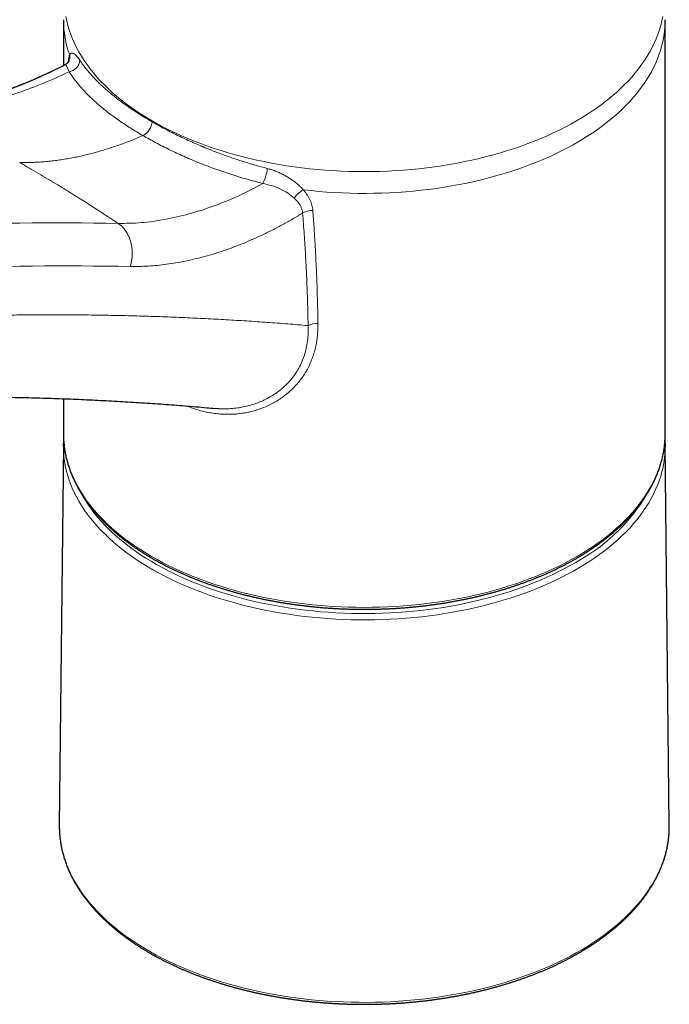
# Model space of a CAD drawing. Header units: millimetres. Extents: x 8 to 757, y 12 to 539.
# Tile 16 of 51: x 687 to 744, y 115 to 202. Entities that reach past the tile are written whole.
import ezdxf

# ---------------------------------------------------------------- set-up
doc = ezdxf.new("R2010")
doc.units = ezdxf.units.MM

msp = doc.modelspace()

# ---------------------------------------------------------------- linework, layer by layer
at = {"color": 7, "linetype": 'Continuous', "lineweight": 30}
for p, q in [((690.645, 201.515), (690.645, 197.467)), ((743.645, 165.059), (743.645, 201.515)), ((690.645, 168.135), (690.645, 165.059)), ((703.967, 167.285), (703.978, 167.284)), ((690.645, 165.059), (690.646, 164.936)), ((743.644, 164.944), (743.645, 165.059)), ((690.642, 164.054), (690.284, 130.577)), ((690.641, 163.935), (690.644, 164.174)), ((744.005, 130.577), (743.648, 164.054)), ((690.284, 130.577), (690.283, 130.462)), ((744.006, 130.457), (744.005, 130.577))]:
    msp.add_line(p, q, dxfattribs=at)
at = {"color": 252, "linetype": 'Continuous', "lineweight": 0, "flags": 128}
for points in [[(690.856, 201.801), (690.937, 201.404), (691.037, 201.009), (691.154, 200.615), (691.289, 200.224), (691.441, 199.834), (691.612, 199.447), (691.8, 199.062), (692.005, 198.681), (692.227, 198.302), (692.467, 197.928), (692.723, 197.557), (692.996, 197.19), (693.286, 196.827), (693.592, 196.468), (693.914, 196.115), (694.253, 195.766), (694.606, 195.423), (694.976, 195.085), (695.36, 194.753), (695.759, 194.427), (696.174, 194.107), (696.602, 193.793), (697.044, 193.486), (697.501, 193.186), (697.97, 192.892), (698.453, 192.606), (698.949, 192.327), (699.457, 192.056), (699.977, 191.793), (700.509, 191.537), (701.053, 191.29), (701.607, 191.051), (702.173, 190.82), (702.748, 190.598), (703.333, 190.385), (703.928, 190.181), (704.532, 189.986), (705.144, 189.8), (705.765, 189.623), (706.393, 189.456), (707.029, 189.298), (707.672, 189.15), (708.321, 189.012), (708.976, 188.883), (709.637, 188.765), (710.303, 188.656), (710.974, 188.558), (711.649, 188.47), (712.328, 188.392), (713.01, 188.324), (713.694, 188.267), (714.382, 188.22), (715.071, 188.184), (715.761, 188.157), (716.453, 188.142), (717.145, 188.137), (717.837, 188.142), (718.528, 188.157), (719.219, 188.184), (719.908, 188.22), (720.595, 188.267), (721.28, 188.324), (721.962, 188.392), (722.641, 188.47), (723.315, 188.558), (723.986, 188.656), (724.652, 188.765), (725.313, 188.883), (725.968, 189.012), (726.618, 189.15), (727.26, 189.298), (727.896, 189.456), (728.525, 189.623), (729.145, 189.8), (729.758, 189.986), (730.361, 190.181), (730.956, 190.385), (731.541, 190.598), (732.117, 190.82), (732.682, 191.051), (733.236, 191.29), (733.78, 191.537), (734.312, 191.793), (734.832, 192.056), (735.34, 192.327), (735.836, 192.606), (736.319, 192.892), (736.789, 193.186), (737.245, 193.486), (737.687, 193.793), (738.116, 194.107), (738.53, 194.427), (738.929, 194.753), (739.314, 195.085), (739.683, 195.423), (740.037, 195.766), (740.375, 196.115), (740.697, 196.468), (741.003, 196.827), (741.293, 197.19), (741.566, 197.557), (741.823, 197.928), (742.062, 198.302), (742.285, 198.681), (742.49, 199.062), (742.678, 199.447), (742.848, 199.834), (743.001, 200.224), (743.136, 200.615), (743.253, 201.009), (743.352, 201.404), (743.433, 201.801)], [(743.645, 201.515), (743.641, 201.277), (743.621, 200.875), (743.583, 200.474), (743.527, 200.074), (743.452, 199.674), (743.359, 199.276), (743.248, 198.879), (743.12, 198.485), (742.973, 198.092), (742.808, 197.701), (742.626, 197.314), (742.426, 196.929), (742.209, 196.547), (741.974, 196.169), (741.722, 195.795), (741.454, 195.424), (741.168, 195.058), (740.866, 194.696), (740.548, 194.338), (740.213, 193.986), (739.863, 193.639), (739.497, 193.297), (739.115, 192.961), (738.718, 192.631), (738.307, 192.307), (737.881, 191.99), (737.44, 191.679), (736.986, 191.374), (736.518, 191.077), (736.036, 190.787), (735.542, 190.504), (735.035, 190.229), (734.515, 189.962), (733.984, 189.703), (733.441, 189.451), (732.886, 189.209), (732.321, 188.974), (731.745, 188.748), (731.16, 188.531), (730.564, 188.324), (729.959, 188.125), (729.346, 187.935), (728.724, 187.755), (728.094, 187.584), (727.457, 187.423), (726.812, 187.271), (726.161, 187.13), (725.503, 186.998), (724.84, 186.876), (724.172, 186.765), (723.498, 186.663), (722.821, 186.572), (722.139, 186.491), (721.454, 186.421), (720.766, 186.36), (720.075, 186.311), (719.383, 186.272), (718.688, 186.243), (717.993, 186.225), (717.297, 186.217), (716.602, 186.22), (715.906, 186.234), (715.211, 186.258), (714.518, 186.292), (713.826, 186.337), (713.137, 186.393), (712.451, 186.459), (711.768, 186.535)], [(685.731, 183.589), (686.819, 183.604), (687.906, 183.614), (688.992, 183.62), (690.076, 183.621), (691.159, 183.619), (692.24, 183.612), (693.32, 183.601), (694.398, 183.586), (695.475, 183.567)], [(696.526, 179.778), (695.454, 179.797), (694.38, 179.812), (693.306, 179.823), (692.229, 179.83), (691.151, 179.832), (690.072, 179.831), (688.992, 179.825), (687.909, 179.815), (686.826, 179.8), (685.741, 179.782)], [(690.646, 164.936), (690.654, 164.658), (690.681, 164.258), (690.726, 163.859), (690.79, 163.46), (690.871, 163.062), (690.971, 162.666), (691.088, 162.271), (691.224, 161.878), (691.377, 161.488), (691.548, 161.099), (691.736, 160.714), (691.942, 160.332), (692.165, 159.952), (692.405, 159.577), (692.662, 159.205), (692.936, 158.837), (693.226, 158.473), (693.533, 158.114), (693.856, 157.759), (694.195, 157.41), (694.55, 157.066), (694.92, 156.727), (695.305, 156.394), (695.706, 156.067), (696.121, 155.746), (696.55, 155.431), (696.994, 155.124), (697.451, 154.822), (697.922, 154.528), (698.406, 154.242)], [(698.406, 154.242), (698.903, 153.962), (699.413, 153.69), (699.934, 153.426), (700.468, 153.17), (701.013, 152.922), (701.568, 152.682), (702.135, 152.451), (702.712, 152.229), (703.298, 152.015), (703.895, 151.81), (704.5, 151.615), (705.114, 151.428), (705.736, 151.251), (706.366, 151.083), (707.004, 150.925), (707.648, 150.777), (708.299, 150.638), (708.956, 150.51), (709.618, 150.391), (710.286, 150.282), (710.958, 150.183), (711.635, 150.095), (712.315, 150.017), (712.999, 149.949), (713.686, 149.892), (714.375, 149.845), (715.066, 149.808), (715.758, 149.782), (716.451, 149.766), (717.145, 149.761), (717.838, 149.766), (718.532, 149.782), (719.224, 149.808), (719.915, 149.845), (720.604, 149.892), (721.29, 149.949), (721.974, 150.017), (722.654, 150.095), (723.331, 150.183), (724.003, 150.282), (724.671, 150.391), (725.334, 150.51), (725.991, 150.638), (726.641, 150.777), (727.286, 150.925), (727.923, 151.083), (728.553, 151.251), (729.175, 151.428), (729.789, 151.615), (730.395, 151.81), (730.991, 152.015), (731.578, 152.229), (732.154, 152.451), (732.721, 152.682), (733.277, 152.922), (733.822, 153.17), (734.355, 153.426), (734.877, 153.69), (735.386, 153.962), (735.883, 154.242), (736.367, 154.528), (736.838, 154.822), (737.295, 155.124), (737.739, 155.431), (738.169, 155.746), (738.584, 156.067), (738.984, 156.394), (739.369, 156.727), (739.74, 157.066), (740.094, 157.41), (740.433, 157.759), (740.756, 158.114), (741.063, 158.473), (741.354, 158.837), (741.627, 159.205), (741.885, 159.577), (742.125, 159.952), (742.348, 160.332), (742.553, 160.714), (742.742, 161.099), (742.912, 161.488), (743.066, 161.878), (743.201, 162.271), (743.318, 162.666), (743.418, 163.062), (743.5, 163.46), (743.563, 163.859), (743.608, 164.258), (743.636, 164.658), (743.644, 164.944)], [(736.528, 153.525), (736.048, 153.235), (735.556, 152.953), (735.05, 152.679), (734.533, 152.412), (734.003, 152.153), (733.462, 151.903), (732.91, 151.66), (732.346, 151.426), (731.773, 151.201), (731.189, 150.984), (730.596, 150.776), (729.994, 150.578), (729.383, 150.388), (728.763, 150.208), (728.135, 150.037), (727.5, 149.876), (726.858, 149.724), (726.209, 149.582), (725.554, 149.45), (724.894, 149.328), (724.227, 149.216), (723.556, 149.114), (722.881, 149.022), (722.202, 148.94), (721.519, 148.869), (720.833, 148.808), (720.145, 148.758), (719.455, 148.718), (718.763, 148.688), (718.07, 148.669), (717.376, 148.66), (716.682, 148.662), (715.989, 148.674), (715.296, 148.697), (714.604, 148.73), (713.915, 148.773), (713.227, 148.827), (712.542, 148.892), (711.861, 148.966), (711.183, 149.051), (710.509, 149.147), (709.839, 149.252), (709.175, 149.367), (708.516, 149.493), (707.863, 149.628), (707.216, 149.773), (706.576, 149.928), (705.944, 150.093), (705.319, 150.267), (704.702, 150.45), (704.094, 150.643), (703.494, 150.845), (702.904, 151.055), (702.324, 151.275), (701.754, 151.503), (701.195, 151.74), (700.646, 151.985), (700.109, 152.239), (699.583, 152.5), (699.069, 152.77), (698.568, 153.047), (698.08, 153.331), (697.604, 153.623), (697.142, 153.922), (696.694, 154.227), (696.26, 154.54), (695.84, 154.859), (695.434, 155.184), (695.044, 155.515), (694.668, 155.852), (694.309, 156.194), (693.964, 156.542), (693.636, 156.895), (693.324, 157.252), (693.028, 157.615), (692.748, 157.981), (692.485, 158.352), (692.24, 158.726), (692.011, 159.105), (691.799, 159.486), (691.605, 159.871), (691.428, 160.258), (691.269, 160.648), (691.128, 161.04), (691.005, 161.434), (690.899, 161.83), (690.812, 162.227), (690.742, 162.626), (690.691, 163.025), (690.657, 163.425), (690.642, 163.826), (690.641, 163.935)], [(743.648, 163.934), (743.644, 163.692), (743.623, 163.292), (743.584, 162.892), (743.526, 162.493), (743.451, 162.095), (743.357, 161.698), (743.245, 161.303), (743.116, 160.909), (742.969, 160.518), (742.804, 160.129), (742.621, 159.742), (742.421, 159.359), (742.204, 158.978), (741.97, 158.601), (741.718, 158.228), (741.45, 157.859), (741.165, 157.493), (740.864, 157.133), (740.546, 156.776), (740.212, 156.425), (739.863, 156.079), (739.497, 155.739), (739.117, 155.404), (738.722, 155.075), (738.311, 154.752), (737.887, 154.435), (737.448, 154.125), (736.995, 153.821), (736.528, 153.525)], [(692.302, 159.656), (692.39, 159.502), (692.615, 159.129), (692.858, 158.76), (693.116, 158.395), (693.392, 158.034), (693.683, 157.677), (693.991, 157.325), (694.314, 156.977), (694.653, 156.635), (695.008, 156.298), (695.377, 155.966), (695.762, 155.64), (696.161, 155.32), (696.575, 155.006), (697.003, 154.698), (697.444, 154.397), (697.899, 154.103), (698.367, 153.815), (698.849, 153.535), (699.342, 153.262), (699.848, 152.997), (700.366, 152.74), (700.895, 152.49), (701.435, 152.248), (701.986, 152.015), (702.548, 151.79), (703.119, 151.574), (703.7, 151.366), (704.291, 151.168), (704.89, 150.978), (705.497, 150.797), (706.113, 150.626), (706.736, 150.464), (707.366, 150.311), (708.003, 150.168), (708.646, 150.035), (709.295, 149.911), (709.95, 149.798), (710.609, 149.694), (711.273, 149.6), (711.94, 149.517), (712.612, 149.443), (713.286, 149.38), (713.963, 149.326), (714.643, 149.283), (715.324, 149.251), (716.006, 149.228), (716.689, 149.216), (717.372, 149.215), (718.056, 149.223), (718.738, 149.242), (719.42, 149.271), (720.1, 149.311), (720.778, 149.361), (721.453, 149.421), (722.125, 149.491), (722.795, 149.571), (723.46, 149.662), (724.121, 149.762), (724.777, 149.872), (725.427, 149.993), (726.073, 150.123), (726.712, 150.263), (727.344, 150.412), (727.97, 150.571), (728.588, 150.739), (729.198, 150.917), (729.8, 151.103), (730.393, 151.299), (730.977, 151.504), (731.552, 151.717), (732.117, 151.939), (732.672, 152.17), (733.216, 152.408), (733.749, 152.655), (734.27, 152.91), (734.78, 153.173), (735.278, 153.443), (735.763, 153.721), (736.236, 154.006)], [(690.283, 130.462), (690.284, 130.346), (690.3, 129.94), (690.334, 129.535), (690.386, 129.13), (690.456, 128.726), (690.545, 128.323), (690.652, 127.922), (690.777, 127.522), (690.92, 127.125), (691.081, 126.73), (691.26, 126.337), (691.457, 125.948), (691.672, 125.561), (691.903, 125.178), (692.152, 124.798), (692.419, 124.422), (692.702, 124.051), (693.002, 123.684), (693.318, 123.321), (693.651, 122.963), (694, 122.611), (694.365, 122.264), (694.745, 121.923), (695.141, 121.587), (695.552, 121.258), (695.978, 120.934), (696.418, 120.618), (696.872, 120.308), (697.34, 120.005), (697.822, 119.709), (698.317, 119.421), (698.825, 119.14), (699.346, 118.867), (699.879, 118.602), (700.423, 118.346), (700.979, 118.097), (701.546, 117.857), (702.124, 117.626), (702.712, 117.403), (703.31, 117.189), (703.918, 116.985), (704.534, 116.79), (705.159, 116.604), (705.793, 116.427), (706.434, 116.261), (707.082, 116.104), (707.738, 115.957), (708.4, 115.819), (709.067, 115.692), (709.741, 115.575), (710.419, 115.469), (711.102, 115.372), (711.789, 115.286), (712.48, 115.21), (713.174, 115.145), (713.871, 115.09), (714.57, 115.046), (715.271, 115.012), (715.973, 114.989), (716.676, 114.977), (717.379, 114.975), (718.082, 114.984), (718.785, 115.004), (719.486, 115.034), (720.185, 115.074), (720.883, 115.125), (721.578, 115.187), (722.27, 115.259), (722.959, 115.342), (723.643, 115.435), (724.323, 115.539), (724.998, 115.652), (725.668, 115.776), (726.332, 115.91), (726.989, 116.054), (727.64, 116.207), (728.284, 116.371), (728.92, 116.544), (729.548, 116.727), (730.167, 116.919), (730.778, 117.12), (731.379, 117.331), (731.97, 117.55), (732.552, 117.779), (733.122, 118.016), (733.682, 118.262), (734.231, 118.516), (734.767, 118.778), (735.292, 119.049), (735.804, 119.327), (736.303, 119.612), (736.79, 119.906)], [(736.79, 119.906), (737.263, 120.206), (737.722, 120.514), (738.167, 120.828), (738.597, 121.149), (739.013, 121.476), (739.414, 121.81), (739.799, 122.15), (740.169, 122.495), (740.524, 122.845), (740.862, 123.201), (741.184, 123.562), (741.489, 123.928), (741.778, 124.298), (742.05, 124.672), (742.305, 125.051), (742.543, 125.433), (742.763, 125.818), (742.965, 126.207), (743.15, 126.599), (743.317, 126.993), (743.467, 127.39), (743.598, 127.789), (743.711, 128.189), (743.806, 128.591), (743.882, 128.995), (743.941, 129.4), (743.98, 129.805), (744.002, 130.211), (744.006, 130.457)]]:
    msp.add_lwpolyline(points, dxfattribs=at)
at = {"color": 7, "linetype": 'Continuous', "lineweight": 30, "flags": 128}
msp.add_lwpolyline([(743.646, 164.163), (743.647, 164.093), (743.648, 163.934)], dxfattribs=at)
at = {"color": 252, "linetype": 'Continuous', "lineweight": 0}
for centre, radius, start, end in [((699.8, 201.54), 9.155, 180.15538, 199.98531), ((690.28, 198.26), 0.928, 333.15989, 9.35983), ((690.98, 198.039), 1.122, 278.70561, 354.91288), ((696.946, 192.636), 1.508, 298.03171, 355.93202), ((705.021, 188.761), 3.593, 332.24282, 354.47258), ((713.176, 184.183), 2.742, 120.91861, 143.63788), ((712.513, 183.154), 1.552, 86.33571, 120.99681), ((712.907, 173.245), 1.509, 84.24677, 118.22561), ((728.148, 167.993), 16.157, 300.03876, 328.89336)]:
    msp.add_arc(centre, radius, start, end, dxfattribs=at)
for points, knots in [([(691.196, 198.411), (691.21, 198.437), (691.239, 198.489), (691.289, 198.54), (691.345, 198.571), (691.408, 198.581), (691.477, 198.569), (691.557, 198.535), (691.648, 198.474), (691.751, 198.382), (691.86, 198.263), (691.976, 198.118), (692.057, 197.999), (692.098, 197.94)], [0, 0, 0, 0, 0.082826, 0.165321, 0.247887, 0.330927, 0.414836, 0.499997, 0.600906, 0.700733, 0.800101, 0.899646, 1, 1, 1, 1]), ([(691.064, 197.769), (691.069, 197.825), (691.081, 197.937), (691.103, 198.083), (691.129, 198.211), (691.159, 198.323), (691.184, 198.381), (691.196, 198.411)], [0, 0, 0, 0, 0.196353, 0.394228, 0.593393, 0.79496, 1, 1, 1, 1]), ([(692.098, 197.94), (692.19, 197.805), (692.371, 197.542), (692.665, 197.161), (692.963, 196.803), (693.264, 196.467), (693.539, 196.179), (693.786, 195.934), (694.001, 195.729), (694.233, 195.515), (694.408, 195.36), (694.523, 195.26), (694.557, 195.231), (694.592, 195.201), (694.626, 195.172), (694.66, 195.143), (694.848, 194.984), (695.195, 194.701), (695.719, 194.301), (696.253, 193.917), (696.794, 193.548), (697.341, 193.195), (697.89, 192.856), (698.265, 192.637), (698.45, 192.529)], [0, 0, 0, 0, 0.068912, 0.134569, 0.19697, 0.256117, 0.312011, 0.350933, 0.388107, 0.423533, 0.467618, 0.473166, 0.478661, 0.484105, 0.489496, 0.494835, 0.500121, 0.577605, 0.653058, 0.726482, 0.797884, 0.867267, 0.934638, 1, 1, 1, 1]), ([(691.15, 196.93), (690.391, 196.58), (688.868, 195.876), (686.621, 195.047), (684.407, 194.388), (682.238, 193.924), (680.117, 193.639), (678.763, 193.618), (678.085, 193.607)], [0, 0, 0, 0, 0.164776, 0.330398, 0.496812, 0.663938, 0.831695, 1, 1, 1, 1]), ([(691.15, 196.93), (691.1, 197.053), (690.999, 197.299), (690.892, 197.492), (690.826, 197.577), (690.808, 197.542), (690.805, 197.536)], [0, 0, 0, 0, 0.316001, 0.631785, 0.944868, 1, 1, 1, 1]), ([(697.654, 191.305), (697.292, 191.52), (696.568, 191.948), (695.568, 192.611), (694.635, 193.289), (693.778, 193.983), (692.996, 194.694), (692.294, 195.422), (691.668, 196.166), (691.323, 196.675), (691.15, 196.93)], [0, 0, 0, 0, 0.1248393, 0.2495935, 0.3743419, 0.4991491, 0.6240696, 0.7491526, 0.8744456, 1, 1, 1, 1]), ([(698.45, 192.529), (698.634, 192.424), (699.007, 192.211), (699.596, 191.892), (700.218, 191.569), (700.847, 191.257), (701.481, 190.957), (702.089, 190.681), (702.524, 190.493), (702.772, 190.388), (702.85, 190.355), (702.929, 190.322), (703.007, 190.289), (703.087, 190.256), (703.286, 190.174), (703.62, 190.04), (704.102, 189.851), (704.625, 189.655), (705.189, 189.452), (705.792, 189.245), (706.433, 189.036), (707.115, 188.826), (707.839, 188.616), (708.34, 188.483), (708.597, 188.415)], [0, 0, 0, 0, 0.06405, 0.130032, 0.197951, 0.267812, 0.330901, 0.3955, 0.453599, 0.461295, 0.46901, 0.476746, 0.484501, 0.492277, 0.500073, 0.54309, 0.589377, 0.638936, 0.691768, 0.747873, 0.806164, 0.867615, 0.932227, 1, 1, 1, 1]), ([(686.794, 188.935), (686.971, 188.933), (687.326, 188.929), (687.864, 188.941), (688.406, 188.966), (688.952, 189.005), (689.503, 189.058), (690.048, 189.124), (690.585, 189.202), (691.115, 189.291), (691.649, 189.392), (692.185, 189.506), (692.725, 189.632), (693.268, 189.771), (693.813, 189.922), (694.361, 190.085), (694.911, 190.26), (695.46, 190.447), (696.008, 190.645), (696.555, 190.853), (697.104, 191.072), (697.471, 191.228), (697.654, 191.305)], [0, 0, 0, 0, 0.052221, 0.104429, 0.156628, 0.208821, 0.261011, 0.313201, 0.362411, 0.411626, 0.460849, 0.510082, 0.559328, 0.60859, 0.657869, 0.707169, 0.756492, 0.80584, 0.854334, 0.902857, 0.951412, 1, 1, 1, 1]), ([(708.2, 187.087), (707.707, 187.217), (706.723, 187.476), (705.287, 187.922), (703.89, 188.405), (702.538, 188.926), (701.232, 189.481), (699.98, 190.064), (698.778, 190.672), (698.029, 191.094), (697.654, 191.305)], [0, 0, 0, 0, 0.125461, 0.250693, 0.375743, 0.500658, 0.625482, 0.750269, 0.875082, 1, 1, 1, 1]), ([(686.793, 188.933), (687.077, 188.771), (687.632, 188.453), (688.444, 187.979), (689.219, 187.52), (689.957, 187.076), (690.658, 186.649), (691.323, 186.239), (691.952, 185.847), (692.553, 185.468), (693.127, 185.102), (693.671, 184.752), (694.176, 184.424), (694.643, 184.118), (695.072, 183.835), (695.345, 183.653), (695.475, 183.566)], [0, 0, 0, 0, 0.096523, 0.189054, 0.277591, 0.362136, 0.442688, 0.519247, 0.591813, 0.660387, 0.727944, 0.791118, 0.849911, 0.904323, 0.954352, 1, 1, 1, 1]), ([(708.597, 188.415), (708.716, 188.382), (708.954, 188.316), (709.307, 188.191), (709.654, 188.047), (709.995, 187.883), (710.311, 187.708), (710.601, 187.53), (710.863, 187.35), (711.111, 187.161), (711.345, 186.962), (711.566, 186.754), (711.7, 186.608), (711.768, 186.535)], [0, 0, 0, 0, 0.100036, 0.199265, 0.298313, 0.397806, 0.498363, 0.58373, 0.667867, 0.751159, 0.834008, 0.916819, 1, 1, 1, 1]), ([(708.206, 187.088), (707.48, 186.707), (706.027, 185.945), (703.842, 185.063), (701.689, 184.372), (699.574, 183.891), (697.493, 183.599), (696.15, 183.578), (695.476, 183.567)], [0, 0, 0, 0, 0.167435, 0.334524, 0.500808, 0.666615, 0.83275, 1, 1, 1, 1]), ([(710.968, 185.809), (710.779, 185.963), (710.4, 186.273), (709.71, 186.634), (708.972, 186.921), (708.458, 187.032), (708.2, 187.087)], [0, 0, 0, 0, 0.2477439, 0.4977791, 0.7491944, 1, 1, 1, 1]), ([(711.768, 186.535), (711.827, 186.464), (711.946, 186.324), (712.101, 186.105), (712.239, 185.882), (712.357, 185.653), (712.456, 185.418), (712.533, 185.18), (712.587, 184.941), (712.604, 184.782), (712.612, 184.703)], [0, 0, 0, 0, 0.127192, 0.252455, 0.37645, 0.499859, 0.62641, 0.751392, 0.875639, 1, 1, 1, 1]), ([(711.714, 184.484), (711.709, 184.524), (711.7, 184.604), (711.674, 184.724), (711.639, 184.841), (711.596, 184.958), (711.543, 185.072), (711.479, 185.192), (711.401, 185.317), (711.308, 185.446), (711.204, 185.571), (711.092, 185.693), (711.01, 185.77), (710.968, 185.809)], [0, 0, 0, 0, 0.082268, 0.164348, 0.246416, 0.328616, 0.411067, 0.493857, 0.593741, 0.694282, 0.795511, 0.897428, 1, 1, 1, 1]), ([(712.612, 184.703), (712.647, 184.223), (712.717, 183.264), (712.806, 181.831), (712.883, 180.403), (712.947, 178.981), (712.998, 177.564), (713.036, 176.153), (713.051, 175.215), (713.059, 174.746)], [0, 0, 0, 0, 0.144325, 0.288147, 0.431475, 0.574316, 0.716679, 0.858571, 1, 1, 1, 1]), ([(711.714, 184.484), (711.422, 184.309), (710.84, 183.958), (709.964, 183.469), (709.087, 183.008), (708.211, 182.577), (707.343, 182.179), (706.483, 181.813), (705.631, 181.48), (704.782, 181.176), (703.932, 180.9), (703.08, 180.653), (702.229, 180.435), (701.384, 180.248), (700.546, 180.092), (699.721, 179.968), (698.907, 179.874), (698.106, 179.811), (697.311, 179.776), (696.788, 179.778), (696.526, 179.779)], [0, 0, 0, 0, 0.056382, 0.112738, 0.169124, 0.225439, 0.281574, 0.336578, 0.391497, 0.446379, 0.501267, 0.557207, 0.61316, 0.668984, 0.724733, 0.780453, 0.835197, 0.890006, 0.944925, 1, 1, 1, 1]), ([(712.194, 174.575), (712.189, 174.818), (712.181, 175.307), (712.164, 176.047), (712.143, 176.799), (712.117, 177.561), (712.088, 178.334), (712.054, 179.118), (712.014, 179.941), (711.967, 180.802), (711.913, 181.704), (711.853, 182.618), (711.787, 183.547), (711.738, 184.17), (711.714, 184.484)], [0, 0, 0, 0, 0.073744, 0.148571, 0.224482, 0.301478, 0.379562, 0.458734, 0.538996, 0.628545, 0.719418, 0.811617, 0.905143, 1, 1, 1, 1]), ([(593.415, 160.281), (594.145, 160.501), (595.605, 160.943), (597.792, 161.586), (599.976, 162.217), (602.157, 162.832), (604.322, 163.43), (606.472, 164.01), (608.605, 164.573), (610.736, 165.122), (612.878, 165.66), (615.032, 166.188), (617.197, 166.704), (619.358, 167.206), (621.517, 167.694), (623.672, 168.167), (625.823, 168.625), (627.971, 169.069), (630.116, 169.498), (632.257, 169.912), (634.394, 170.311), (636.528, 170.696), (638.657, 171.067), (640.783, 171.422), (642.847, 171.754), (644.847, 172.062), (646.786, 172.349), (648.721, 172.624), (650.653, 172.887), (652.581, 173.137), (654.562, 173.381), (656.597, 173.619), (658.684, 173.849), (660.766, 174.064), (662.844, 174.265), (664.906, 174.449), (666.951, 174.618), (668.979, 174.772), (671.002, 174.912), (673.035, 175.038), (675.077, 175.151), (677.128, 175.249), (679.174, 175.333), (681.215, 175.402), (683.252, 175.456), (685.283, 175.496), (687.309, 175.52), (689.331, 175.53), (691.347, 175.525), (693.358, 175.505), (695.364, 175.47), (697.364, 175.421), (699.359, 175.356), (701.294, 175.279), (703.168, 175.191), (704.983, 175.093), (706.793, 174.983), (708.598, 174.86), (710.399, 174.725), (711.595, 174.625), (712.193, 174.575)], [0, 0, 0, 0, 0.017562, 0.035123, 0.052685, 0.070246, 0.087808, 0.105056, 0.122304, 0.139552, 0.1568, 0.1744, 0.192, 0.2096, 0.2272, 0.2448, 0.2624, 0.28, 0.2976, 0.3152, 0.3328, 0.3504, 0.368, 0.3856, 0.4032, 0.419333, 0.435467, 0.4516, 0.467733, 0.483867, 0.5, 0.517562, 0.535123, 0.552685, 0.570246, 0.587808, 0.605056, 0.622304, 0.639552, 0.6568, 0.6744, 0.692, 0.7096, 0.7272, 0.7448, 0.7624, 0.78, 0.7976, 0.8152, 0.8328, 0.8504, 0.868, 0.8856, 0.9032, 0.919333, 0.935467, 0.9516, 0.967733, 0.983867, 1, 1, 1, 1]), ([(713.059, 174.746), (713.058, 174.563), (713.057, 174.201), (713.017, 173.665), (712.948, 173.144), (712.848, 172.636), (712.717, 172.142), (712.555, 171.663), (712.363, 171.198), (712.139, 170.746), (711.882, 170.307), (711.59, 169.883), (711.266, 169.477), (710.911, 169.092), (710.531, 168.732), (710.127, 168.4), (709.7, 168.096), (709.252, 167.823), (708.788, 167.579), (708.309, 167.367), (707.815, 167.185), (707.342, 167.044), (706.892, 166.938), (706.468, 166.861), (706.036, 166.805), (705.596, 166.771), (705.12, 166.757), (704.608, 166.77), (704.066, 166.816), (703.526, 166.895), (702.99, 167.006), (702.459, 167.151), (701.972, 167.312), (701.667, 167.438), (701.535, 167.493)], [0, 0, 0, 0, 0.034207, 0.06779, 0.100829, 0.133405, 0.165604, 0.197514, 0.229227, 0.260835, 0.29305, 0.325372, 0.357909, 0.39077, 0.423355, 0.455779, 0.488145, 0.520553, 0.552658, 0.584701, 0.616767, 0.648942, 0.674819, 0.700862, 0.727113, 0.753613, 0.780402, 0.813006, 0.845448, 0.8778, 0.910132, 0.942513, 0.975014, 1, 1, 1, 1]), ([(703.978, 167.284), (704.008, 167.281), (704.065, 167.274), (704.147, 167.268), (704.226, 167.263), (704.303, 167.258), (704.379, 167.255), (704.453, 167.251), (704.525, 167.249), (704.596, 167.247), (704.842, 167.243), (705.254, 167.251), (705.822, 167.3), (706.36, 167.383), (706.887, 167.498), (707.398, 167.645), (707.776, 167.782), (708.017, 167.881), (708.136, 167.932), (708.252, 167.985), (708.366, 168.038), (708.477, 168.092), (708.759, 168.237), (709.194, 168.491), (709.747, 168.891), (710.242, 169.329), (710.679, 169.8), (711.058, 170.296), (711.383, 170.82), (711.654, 171.374), (711.874, 171.96), (712.04, 172.576), (712.15, 173.22), (712.208, 173.889), (712.198, 174.344), (712.193, 174.575)], [0, 0, 0, 0, 0.006849, 0.012944, 0.018923, 0.024787, 0.030535, 0.036167, 0.041684, 0.047085, 0.05237, 0.097873, 0.141575, 0.183483, 0.223605, 0.266431, 0.307041, 0.317314, 0.327437, 0.337409, 0.347232, 0.356905, 0.366429, 0.42195, 0.476079, 0.528913, 0.580555, 0.631118, 0.68072, 0.731287, 0.782746, 0.835227, 0.888854, 0.943742, 1, 1, 1, 1])]:
    msp.add_open_spline(points, degree=3, knots=knots, dxfattribs=at)
at = {"color": 7, "linetype": 'Continuous', "lineweight": 30}
for points, knots in [([(691.11, 197.844), (691.109, 197.842), (691.106, 197.837), (691.101, 197.827), (691.094, 197.815), (691.086, 197.801), (691.072, 197.781), (691.061, 197.765), (691.05, 197.75), (691.037, 197.735), (691.024, 197.72), (691.01, 197.704), (690.995, 197.688), (690.978, 197.671), (690.957, 197.653), (690.931, 197.63), (690.896, 197.604), (690.853, 197.575), (690.82, 197.557), (690.802, 197.548)], [0, 0, 0, 0, 0.070632, 0.130478, 0.179873, 0.228794, 0.268625, 0.313654, 0.364057, 0.413129, 0.459107, 0.502009, 0.554216, 0.600631, 0.651263, 0.716619, 0.796625, 0.89115, 1, 1, 1, 1]), ([(691.123, 197.873), (691.123, 197.874), (691.123, 197.874), (691.123, 197.872), (691.122, 197.87), (691.12, 197.866), (691.118, 197.861), (691.115, 197.854), (691.112, 197.848), (691.11, 197.845)], [0, 0, 0, 0, 0.135625, 0.266102, 0.374209, 0.473985, 0.609943, 0.785325, 1, 1, 1, 1]), ([(690.799, 197.546), (690.799, 197.546), (690.795, 197.544), (690.785, 197.539), (690.767, 197.53), (690.744, 197.518), (690.716, 197.503), (690.679, 197.485), (690.635, 197.462), (690.581, 197.434), (690.524, 197.405), (690.441, 197.363), (690.337, 197.311), (690.217, 197.25), (690.107, 197.195), (690.003, 197.144), (689.899, 197.093), (689.815, 197.052), (689.75, 197.02), (689.708, 197), (689.671, 196.982), (689.64, 196.967), (689.618, 196.956), (689.599, 196.947), (689.576, 196.936), (689.544, 196.921), (689.501, 196.9), (689.447, 196.875), (689.382, 196.844), (689.307, 196.808), (689.196, 196.756), (689.05, 196.688), (688.869, 196.605), (688.728, 196.54), (688.629, 196.496), (688.575, 196.471), (688.521, 196.447), (688.466, 196.423), (688.413, 196.399), (688.365, 196.378), (688.326, 196.361), (688.296, 196.348), (688.274, 196.338), (688.254, 196.329), (688.231, 196.319), (688.203, 196.307), (688.17, 196.292), (688.114, 196.268), (688.036, 196.234), (687.94, 196.193), (687.844, 196.152), (687.748, 196.112), (687.605, 196.051), (687.414, 195.972), (687.24, 195.901), (687.13, 195.857), (687.089, 195.841), (687.054, 195.827), (687.026, 195.815), (687.004, 195.807), (686.986, 195.8), (686.969, 195.793), (686.945, 195.783), (686.91, 195.77), (686.865, 195.752), (686.81, 195.731), (686.748, 195.706), (686.681, 195.68), (686.603, 195.65), (686.517, 195.617), (686.424, 195.582), (686.342, 195.551), (686.272, 195.525), (686.211, 195.503), (686.152, 195.481), (686.095, 195.46), (686.039, 195.44), (685.986, 195.42), (685.941, 195.404), (685.907, 195.392), (685.881, 195.382), (685.855, 195.373), (685.825, 195.363), (685.79, 195.35), (685.749, 195.336), (685.703, 195.319), (685.651, 195.301), (685.547, 195.265), (685.397, 195.213), (685.246, 195.162), (685.144, 195.128), (685.09, 195.11), (685.042, 195.095), (685.003, 195.082), (684.97, 195.071), (684.94, 195.061), (684.906, 195.051), (684.863, 195.037), (684.807, 195.019), (684.739, 194.997), (684.663, 194.973), (684.584, 194.949), (684.399, 194.892), (684.221, 194.838), (684.053, 194.79), (684.002, 194.775), (683.96, 194.763), (683.927, 194.753), (683.903, 194.747), (683.884, 194.741), (683.864, 194.736), (683.839, 194.729), (683.806, 194.719), (683.727, 194.697), (683.609, 194.665), (683.454, 194.623), (683.336, 194.592), (683.248, 194.569), (683.191, 194.554), (683.134, 194.54), (683.082, 194.527), (683.034, 194.515), (682.993, 194.505), (682.955, 194.495), (682.915, 194.485), (682.866, 194.473), (682.806, 194.459), (682.738, 194.443), (682.668, 194.426), (682.6, 194.41), (682.533, 194.394), (682.468, 194.38), (682.405, 194.365), (682.344, 194.352), (682.287, 194.339), (682.234, 194.328), (682.184, 194.317), (682.137, 194.307), (682.09, 194.297), (682.038, 194.286), (681.978, 194.273), (681.91, 194.259), (681.839, 194.245), (681.77, 194.231), (681.705, 194.218), (681.645, 194.206), (681.587, 194.195), (681.535, 194.185), (681.492, 194.177), (681.457, 194.171), (681.425, 194.165), (681.391, 194.159), (681.353, 194.152), (681.311, 194.144), (681.265, 194.136), (681.207, 194.126), (681.137, 194.114), (681.056, 194.1), (680.974, 194.086), (680.895, 194.073), (680.826, 194.062), (680.769, 194.053), (680.72, 194.046), (680.672, 194.039), (680.622, 194.031), (680.541, 194.019), (680.436, 194.004), (680.308, 193.986), (680.181, 193.97), (680.053, 193.953), (679.928, 193.938), (679.807, 193.924), (679.687, 193.911), (679.558, 193.898), (679.421, 193.885), (679.275, 193.872), (679.153, 193.861), (679.054, 193.854), (678.979, 193.848), (678.904, 193.843), (678.831, 193.838), (678.752, 193.833), (678.666, 193.828), (678.563, 193.822), (678.455, 193.817), (678.343, 193.812), (678.234, 193.808), (678.131, 193.804), (678.041, 193.802), (677.963, 193.8), (677.894, 193.799), (677.826, 193.798), (677.761, 193.797), (677.709, 193.796), (677.664, 193.796), (677.622, 193.796), (677.572, 193.796), (677.514, 193.796), (677.447, 193.796), (677.372, 193.796), (677.32, 193.797), (677.292, 193.797)], [0, 0, 0, 0, 0.000005, 0.000858, 0.002072, 0.003646, 0.00558, 0.007874, 0.011041, 0.014708, 0.018759, 0.02273, 0.031672, 0.039891, 0.047385, 0.054238, 0.061229, 0.068555, 0.071524, 0.074535, 0.077184, 0.079265, 0.080779, 0.081725, 0.083206, 0.085423, 0.088381, 0.09208, 0.096519, 0.1017, 0.10761, 0.11932, 0.131773, 0.14497, 0.148622, 0.152328, 0.156087, 0.159899, 0.163721, 0.167053, 0.169746, 0.171803, 0.173274, 0.174462, 0.176019, 0.177955, 0.180268, 0.182959, 0.189614, 0.196341, 0.203034, 0.209695, 0.216323, 0.232902, 0.24968, 0.252969, 0.255891, 0.258346, 0.260336, 0.261859, 0.262918, 0.264003, 0.265554, 0.268049, 0.271223, 0.275077, 0.279609, 0.284433, 0.289096, 0.296097, 0.302699, 0.308902, 0.31338, 0.317639, 0.321787, 0.325845, 0.329813, 0.33369, 0.337177, 0.339351, 0.341033, 0.342738, 0.344859, 0.347397, 0.350295, 0.353594, 0.357295, 0.361372, 0.375842, 0.3896, 0.393828, 0.397824, 0.401245, 0.404081, 0.406332, 0.408298, 0.410694, 0.413548, 0.417786, 0.422747, 0.428386, 0.434171, 0.43995, 0.468759, 0.473063, 0.476753, 0.47982, 0.482263, 0.484084, 0.485107, 0.486452, 0.488317, 0.490701, 0.4936, 0.505781, 0.516748, 0.527642, 0.531931, 0.53618, 0.54039, 0.544405, 0.547953, 0.550978, 0.553568, 0.556413, 0.559856, 0.564496, 0.569768, 0.575008, 0.580132, 0.585142, 0.590036, 0.594794, 0.599266, 0.603614, 0.607617, 0.611303, 0.614829, 0.618252, 0.622035, 0.626648, 0.631836, 0.637305, 0.642922, 0.647441, 0.652051, 0.656645, 0.660711, 0.663839, 0.666494, 0.668771, 0.671297, 0.674187, 0.677441, 0.68104, 0.684763, 0.690845, 0.697081, 0.703472, 0.70973, 0.715397, 0.719431, 0.723096, 0.726686, 0.730605, 0.734857, 0.745364, 0.755168, 0.764796, 0.775268, 0.785332, 0.794486, 0.804026, 0.813818, 0.825186, 0.836794, 0.848811, 0.854699, 0.860738, 0.866928, 0.872912, 0.878365, 0.886096, 0.894044, 0.903343, 0.912715, 0.921646, 0.930114, 0.938341, 0.943791, 0.949589, 0.955376, 0.960767, 0.965762, 0.96857, 0.972037, 0.976212, 0.981095, 0.986687, 0.992988, 1, 1, 1, 1]), ([(588.539, 153.627), (588.681, 153.67), (589.182, 153.822), (590.041, 154.08), (591.115, 154.4), (592.189, 154.716), (593.262, 155.029), (594.334, 155.338), (595.406, 155.644), (596.477, 155.946), (597.547, 156.244), (598.616, 156.539), (599.684, 156.83), (600.752, 157.117), (601.818, 157.401), (602.884, 157.681), (603.949, 157.958), (605.014, 158.231), (606.077, 158.5), (607.139, 158.766), (608.201, 159.028), (609.262, 159.287), (610.322, 159.542), (611.381, 159.793), (612.439, 160.041), (613.496, 160.285), (614.553, 160.525), (615.608, 160.762), (616.663, 160.995), (617.717, 161.224), (618.769, 161.45), (619.821, 161.672), (620.872, 161.891), (621.922, 162.106), (622.971, 162.317), (624.019, 162.525), (625.066, 162.729), (626.112, 162.929), (627.157, 163.126), (628.201, 163.319), (629.245, 163.508), (630.287, 163.694), (631.328, 163.876), (632.368, 164.054), (633.407, 164.229), (634.445, 164.4), (635.482, 164.568), (636.519, 164.732), (637.554, 164.892), (638.588, 165.048), (639.621, 165.201), (640.652, 165.35), (641.683, 165.496), (642.713, 165.638), (643.742, 165.776), (644.769, 165.911), (645.796, 166.041), (646.821, 166.169), (647.846, 166.292), (648.869, 166.412), (649.891, 166.528), (650.912, 166.641), (651.932, 166.75), (652.951, 166.855), (653.968, 166.957), (654.985, 167.055), (656, 167.149), (657.014, 167.239), (658.027, 167.326), (659.039, 167.41), (660.05, 167.489), (661.059, 167.565), (662.068, 167.637), (663.075, 167.706), (664.081, 167.771), (665.085, 167.832), (666.089, 167.889), (667.091, 167.943), (668.092, 167.993), (669.092, 168.04), (670.091, 168.083), (671.088, 168.122), (672.085, 168.157), (673.08, 168.189), (674.073, 168.217), (675.066, 168.241), (676.057, 168.262), (677.047, 168.279), (678.035, 168.293), (679.023, 168.302), (680.009, 168.308), (680.994, 168.31), (681.977, 168.309), (682.959, 168.304), (683.94, 168.295), (684.919, 168.283), (685.898, 168.267), (686.875, 168.247), (687.85, 168.224), (688.824, 168.196), (689.797, 168.166), (690.769, 168.131), (691.739, 168.093), (692.708, 168.051), (693.675, 168.005), (694.641, 167.956), (695.606, 167.903), (696.569, 167.846), (697.531, 167.786), (698.492, 167.722), (699.451, 167.654), (700.408, 167.583), (701.365, 167.508), (702.319, 167.429), (703.191, 167.354), (703.743, 167.303), (703.978, 167.282)], [0, 0, 0, 0, 0.003484, 0.012287, 0.02109, 0.029893, 0.038697, 0.047501, 0.056305, 0.06511, 0.073915, 0.08272, 0.091526, 0.100332, 0.109138, 0.117945, 0.126752, 0.13556, 0.144368, 0.153177, 0.161986, 0.170795, 0.179605, 0.188416, 0.197227, 0.206038, 0.21485, 0.223662, 0.232475, 0.241289, 0.250103, 0.258917, 0.267732, 0.276548, 0.285364, 0.294181, 0.302998, 0.311816, 0.320634, 0.329454, 0.338273, 0.347094, 0.355915, 0.364737, 0.373559, 0.382382, 0.391206, 0.40003, 0.408855, 0.417681, 0.426508, 0.435335, 0.444163, 0.452992, 0.461822, 0.470652, 0.479484, 0.488316, 0.497148, 0.505982, 0.514817, 0.523652, 0.532488, 0.541325, 0.550163, 0.559002, 0.567842, 0.576682, 0.585524, 0.594366, 0.60321, 0.612054, 0.6209, 0.629746, 0.638593, 0.647442, 0.656291, 0.665141, 0.673993, 0.682845, 0.691698, 0.700553, 0.709409, 0.718265, 0.727123, 0.735982, 0.744842, 0.753703, 0.762565, 0.771428, 0.780293, 0.789159, 0.798026, 0.806894, 0.815763, 0.824633, 0.833505, 0.842378, 0.851252, 0.860127, 0.869004, 0.877881, 0.88676, 0.895641, 0.904522, 0.913405, 0.922289, 0.931175, 0.940062, 0.94895, 0.957839, 0.96673, 0.975622, 0.984515, 0.99341, 1, 1, 1, 1]), ([(690.646, 164.932), (690.646, 164.909), (690.647, 164.821), (690.653, 164.668), (690.663, 164.475), (690.677, 164.282), (690.696, 164.089), (690.718, 163.896), (690.745, 163.704), (690.776, 163.511), (690.811, 163.319), (690.85, 163.127), (690.893, 162.935), (690.94, 162.744), (690.992, 162.553), (691.047, 162.362), (691.106, 162.172), (691.17, 161.982), (691.237, 161.793), (691.309, 161.604), (691.384, 161.416), (691.464, 161.228), (691.548, 161.041), (691.635, 160.854), (691.727, 160.668), (691.822, 160.483), (691.922, 160.298), (692.025, 160.114), (692.133, 159.931), (692.244, 159.749), (692.359, 159.567), (692.479, 159.387), (692.602, 159.207), (692.728, 159.028), (692.859, 158.85), (692.994, 158.673), (693.132, 158.498), (693.274, 158.323), (693.42, 158.149), (693.569, 157.976), (693.722, 157.805), (693.879, 157.634), (694.039, 157.465), (694.203, 157.297), (694.371, 157.13), (694.542, 156.965), (694.717, 156.8), (694.895, 156.638), (695.077, 156.476), (695.262, 156.316), (695.451, 156.157), (695.642, 155.999), (695.838, 155.843), (696.036, 155.689), (696.238, 155.536), (696.443, 155.384), (696.652, 155.234), (696.863, 155.086), (697.078, 154.939), (697.295, 154.794), (697.516, 154.65), (697.74, 154.508), (697.967, 154.368), (698.197, 154.229), (698.371, 154.127), (698.469, 154.07), (698.489, 154.058)], [0, 0, 0, 0, 0.005738, 0.021549, 0.037361, 0.053173, 0.068988, 0.084805, 0.100626, 0.11645, 0.132278, 0.148112, 0.163951, 0.179796, 0.195648, 0.211506, 0.227371, 0.243244, 0.259125, 0.275013, 0.290909, 0.306814, 0.322727, 0.338648, 0.354577, 0.370514, 0.386459, 0.402413, 0.418374, 0.434342, 0.450318, 0.466301, 0.48229, 0.498287, 0.514289, 0.530298, 0.546312, 0.562332, 0.578356, 0.594386, 0.61042, 0.626458, 0.6425, 0.658546, 0.674595, 0.690648, 0.706703, 0.72276, 0.73882, 0.754882, 0.770946, 0.787011, 0.803078, 0.819146, 0.835215, 0.851286, 0.867357, 0.883428, 0.8995, 0.915572, 0.931645, 0.947718, 0.96379, 0.979863, 0.995935, 1, 1, 1, 1]), ([(698.489, 154.058), (698.531, 154.035), (698.65, 153.966), (698.851, 153.853), (699.092, 153.721), (699.335, 153.591), (699.581, 153.462), (699.83, 153.335), (700.082, 153.211), (700.336, 153.088), (700.593, 152.967), (700.852, 152.847), (701.114, 152.73), (701.379, 152.615), (701.645, 152.501), (701.915, 152.39), (702.186, 152.28), (702.46, 152.173), (702.736, 152.067), (703.014, 151.964), (703.295, 151.863), (703.578, 151.763), (703.862, 151.666), (704.149, 151.571), (704.438, 151.478), (704.729, 151.387), (705.021, 151.298), (705.316, 151.211), (705.612, 151.126), (705.91, 151.044), (706.21, 150.964), (706.511, 150.885), (706.815, 150.81), (707.119, 150.736), (707.426, 150.664), (707.733, 150.595), (708.043, 150.528), (708.353, 150.463), (708.665, 150.401), (708.978, 150.341), (709.293, 150.283), (709.609, 150.227), (709.925, 150.174), (710.243, 150.123), (710.563, 150.074), (710.883, 150.027), (711.204, 149.983), (711.526, 149.941), (711.848, 149.902), (712.172, 149.865), (712.496, 149.83), (712.821, 149.798), (713.147, 149.767), (713.474, 149.74), (713.801, 149.714), (714.128, 149.691), (714.456, 149.671), (714.784, 149.653), (715.113, 149.637), (715.442, 149.623), (715.771, 149.612), (716.101, 149.603), (716.43, 149.597), (716.76, 149.593), (717.09, 149.591), (717.42, 149.592), (717.749, 149.595), (718.079, 149.601), (718.409, 149.609), (718.738, 149.619), (719.067, 149.632), (719.396, 149.647), (719.724, 149.664), (720.052, 149.684), (720.38, 149.706), (720.707, 149.731), (721.034, 149.758), (721.36, 149.787), (721.685, 149.819), (722.01, 149.853), (722.334, 149.889), (722.657, 149.928), (722.979, 149.969), (723.3, 150.012), (723.621, 150.058), (723.94, 150.106), (724.258, 150.156), (724.576, 150.209), (724.892, 150.264), (725.207, 150.321), (725.52, 150.381), (725.833, 150.442), (726.144, 150.506), (726.453, 150.573), (726.762, 150.641), (727.068, 150.712), (727.374, 150.785), (727.677, 150.86), (727.979, 150.937), (728.28, 151.017), (728.578, 151.099), (728.875, 151.182), (729.17, 151.269), (729.464, 151.357), (729.755, 151.447), (730.044, 151.539), (730.332, 151.634), (730.617, 151.731), (730.901, 151.829), (731.182, 151.93), (731.461, 152.033), (731.738, 152.138), (732.012, 152.244), (732.285, 152.353), (732.555, 152.464), (732.822, 152.577), (733.087, 152.692), (733.35, 152.808), (733.61, 152.927), (733.868, 153.047), (734.123, 153.17), (734.376, 153.294), (734.626, 153.42), (734.873, 153.548), (735.117, 153.677), (735.359, 153.809), (735.598, 153.942), (735.834, 154.077), (736.067, 154.214), (736.297, 154.352), (736.524, 154.493), (736.748, 154.634), (736.97, 154.778), (737.188, 154.923), (737.403, 155.07), (737.615, 155.218), (737.823, 155.368), (738.029, 155.519), (738.231, 155.672), (738.43, 155.826), (738.626, 155.982), (738.818, 156.14), (739.007, 156.298), (739.192, 156.458), (739.375, 156.62), (739.553, 156.783), (739.728, 156.947), (739.9, 157.112), (740.068, 157.279), (740.233, 157.447), (740.394, 157.616), (740.551, 157.787), (740.705, 157.958), (740.855, 158.131), (741.001, 158.305), (741.143, 158.48), (741.282, 158.656), (741.417, 158.833), (741.548, 159.011), (741.676, 159.189), (741.799, 159.369), (741.919, 159.55), (742.034, 159.732), (742.146, 159.914), (742.254, 160.097), (742.358, 160.281), (742.458, 160.466), (742.554, 160.651), (742.646, 160.838), (742.734, 161.024), (742.818, 161.212), (742.898, 161.4), (742.974, 161.588), (743.046, 161.777), (743.114, 161.967), (743.178, 162.157), (743.238, 162.347), (743.294, 162.538), (743.345, 162.729), (743.393, 162.921), (743.436, 163.113), (743.476, 163.305), (743.511, 163.497), (743.542, 163.69), (743.569, 163.882), (743.592, 164.075), (743.611, 164.268), (743.626, 164.462), (743.636, 164.655), (743.642, 164.814), (743.643, 164.91), (743.643, 164.94)], [0, 0, 0, 0, 0.0028111, 0.0081444, 0.0134776, 0.0188106, 0.0241435, 0.0294762, 0.0348086, 0.0401409, 0.045473, 0.0508048, 0.0561364, 0.0614677, 0.0667988, 0.0721297, 0.0774603, 0.0827906, 0.0881207, 0.0934505, 0.09878, 0.1041093, 0.1094383, 0.1147671, 0.1200956, 0.1254238, 0.1307518, 0.1360796, 0.1414071, 0.1467343, 0.1520614, 0.1573881, 0.1627147, 0.1680411, 0.1733672, 0.1786931, 0.1840188, 0.1893443, 0.1946697, 0.1999948, 0.2053198, 0.2106445, 0.2159692, 0.2212936, 0.2266179, 0.2319421, 0.2372661, 0.24259, 0.2479138, 0.2532374, 0.258561, 0.2638844, 0.2692077, 0.274531, 0.2798541, 0.2851772, 0.2905002, 0.2958232, 0.3011461, 0.306469, 0.3117918, 0.3171146, 0.3224373, 0.3277601, 0.3330828, 0.3384056, 0.3437283, 0.3490511, 0.3543738, 0.3596966, 0.3650194, 0.3703423, 0.3756652, 0.3809882, 0.3863112, 0.3916343, 0.3969575, 0.4022807, 0.4076041, 0.4129275, 0.418251, 0.4235747, 0.4288985, 0.4342224, 0.4395464, 0.4448706, 0.4501949, 0.4555194, 0.460844, 0.4661688, 0.4714938, 0.4768189, 0.4821443, 0.4874698, 0.4927956, 0.4981215, 0.5034477, 0.5087741, 0.5141007, 0.5194275, 0.5247546, 0.5300819, 0.5354095, 0.5407373, 0.5460654, 0.5513937, 0.5567223, 0.5620511, 0.5673803, 0.5727097, 0.5780394, 0.5833693, 0.5886995, 0.59403, 0.5993608, 0.6046919, 0.6100232, 0.6153548, 0.6206866, 0.6260187, 0.6313511, 0.6366837, 0.6420166, 0.6473496, 0.6526829, 0.6580164, 0.6633501, 0.6686839, 0.6740179, 0.679352, 0.6846862, 0.6900206, 0.6953549, 0.7006893, 0.7060237, 0.711358, 0.7166922, 0.7220263, 0.7273602, 0.7326938, 0.7380272, 0.7433602, 0.7486929, 0.754025, 0.7593567, 0.7646877, 0.7700181, 0.7753477, 0.7806765, 0.7860044, 0.7913313, 0.7966571, 0.8019817, 0.807305, 0.8126269, 0.8179474, 0.8232662, 0.8285834, 0.8338988, 0.8392123, 0.8445239, 0.8498333, 0.8551406, 0.8604456, 0.8657482, 0.8710484, 0.8763461, 0.8816412, 0.8869337, 0.8922235, 0.8975106, 0.9027949, 0.9080765, 0.9133553, 0.9186314, 0.9239048, 0.9291755, 0.9344437, 0.9397093, 0.9449725, 0.9502334, 0.9554921, 0.9607488, 0.9660036, 0.9712567, 0.9765083, 0.9817585, 0.9870076, 0.9922558, 0.9975033, 1, 1, 1, 1]), ([(690.66, 164.538), (690.659, 164.526), (690.654, 164.45), (690.648, 164.33), (690.645, 164.221), (690.644, 164.177)], [0, 0, 0, 0, 0.095899, 0.632206, 1, 1, 1, 1]), ([(743.646, 164.167), (743.644, 164.231), (743.64, 164.355), (743.633, 164.479), (743.629, 164.54)], [0, 0, 0, 0, 0.514348, 1, 1, 1, 1]), ([(690.284, 130.458), (690.284, 130.421), (690.284, 130.319), (690.289, 130.153), (690.297, 129.958), (690.31, 129.764), (690.328, 129.569), (690.349, 129.375), (690.374, 129.181), (690.404, 128.987), (690.437, 128.794), (690.475, 128.6), (690.516, 128.407), (690.562, 128.215), (690.612, 128.022), (690.666, 127.83), (690.724, 127.638), (690.786, 127.447), (690.852, 127.256), (690.922, 127.066), (690.997, 126.876), (691.075, 126.687), (691.157, 126.498), (691.243, 126.31), (691.333, 126.122), (691.428, 125.935), (691.526, 125.749), (691.628, 125.564), (691.734, 125.379), (691.844, 125.195), (691.958, 125.012), (692.076, 124.83), (692.198, 124.648), (692.323, 124.468), (692.452, 124.288), (692.586, 124.11), (692.723, 123.932), (692.863, 123.755), (693.008, 123.58), (693.156, 123.405), (693.308, 123.232), (693.464, 123.06), (693.623, 122.889), (693.786, 122.719), (693.952, 122.55), (694.123, 122.383), (694.296, 122.217), (694.473, 122.052), (694.654, 121.888), (694.838, 121.726), (695.025, 121.565), (695.216, 121.406), (695.411, 121.248), (695.608, 121.091), (695.809, 120.936), (696.013, 120.782), (696.221, 120.63), (696.431, 120.48), (696.645, 120.331), (696.862, 120.183), (697.082, 120.038), (697.305, 119.894), (697.531, 119.751), (697.76, 119.61), (697.992, 119.471), (698.227, 119.334), (698.465, 119.198), (698.706, 119.064), (698.949, 118.932), (699.196, 118.801), (699.445, 118.673), (699.696, 118.546), (699.951, 118.421), (700.208, 118.298), (700.467, 118.177), (700.73, 118.058), (700.994, 117.94), (701.261, 117.825), (701.531, 117.711), (701.803, 117.6), (702.077, 117.49), (702.353, 117.383), (702.632, 117.277), (702.913, 117.174), (703.196, 117.072), (703.481, 116.973), (703.768, 116.876), (704.058, 116.78), (704.349, 116.687), (704.642, 116.596), (704.937, 116.507), (705.234, 116.421), (705.533, 116.336), (705.834, 116.254), (706.136, 116.173), (706.44, 116.095), (706.746, 116.019), (707.053, 115.946), (707.361, 115.874), (707.672, 115.805), (707.983, 115.738), (708.296, 115.673), (708.611, 115.611), (708.926, 115.551), (709.243, 115.493), (709.561, 115.437), (709.88, 115.384), (710.201, 115.333), (710.522, 115.284), (710.845, 115.238), (711.168, 115.193), (711.492, 115.152), (711.817, 115.112), (712.143, 115.075), (712.47, 115.04), (712.797, 115.008), (713.125, 114.978), (713.454, 114.95), (713.783, 114.925), (714.113, 114.902), (714.443, 114.881), (714.774, 114.863), (715.105, 114.847), (715.436, 114.834), (715.767, 114.823), (716.099, 114.814), (716.431, 114.808), (716.763, 114.804), (717.095, 114.802), (717.427, 114.803), (717.759, 114.806), (718.091, 114.812), (718.423, 114.82), (718.754, 114.83), (719.086, 114.843), (719.417, 114.858), (719.747, 114.876), (720.078, 114.896), (720.408, 114.918), (720.737, 114.942), (721.066, 114.969), (721.394, 114.999), (721.722, 115.03), (722.048, 115.064), (722.375, 115.101), (722.7, 115.14), (723.024, 115.181), (723.348, 115.224), (723.671, 115.27), (723.992, 115.318), (724.313, 115.368), (724.633, 115.421), (724.951, 115.476), (725.268, 115.533), (725.584, 115.593), (725.899, 115.654), (726.212, 115.718), (726.524, 115.785), (726.835, 115.853), (727.144, 115.924), (727.452, 115.997), (727.758, 116.072), (728.062, 116.15), (728.365, 116.229), (728.666, 116.311), (728.965, 116.395), (729.263, 116.481), (729.559, 116.569), (729.852, 116.66), (730.144, 116.752), (730.434, 116.847), (730.722, 116.944), (731.008, 117.042), (731.292, 117.143), (731.573, 117.246), (731.853, 117.351), (732.13, 117.458), (732.405, 117.567), (732.677, 117.678), (732.948, 117.791), (733.215, 117.905), (733.481, 118.022), (733.744, 118.141), (734.004, 118.261), (734.262, 118.384), (734.517, 118.508), (734.769, 118.635), (735.019, 118.763), (735.266, 118.892), (735.511, 119.024), (735.752, 119.158), (735.991, 119.293), (736.227, 119.43), (736.46, 119.568), (736.69, 119.709), (736.917, 119.851), (737.141, 119.994), (737.362, 120.14), (737.58, 120.287), (737.795, 120.435), (738.006, 120.585), (738.215, 120.737), (738.42, 120.89), (738.622, 121.045), (738.82, 121.201), (739.016, 121.359), (739.208, 121.518), (739.396, 121.678), (739.581, 121.84), (739.763, 122.003), (739.941, 122.168), (740.116, 122.334), (740.287, 122.501), (740.455, 122.669), (740.619, 122.839), (740.779, 123.01), (740.936, 123.182), (741.089, 123.355), (741.239, 123.529), (741.384, 123.705), (741.526, 123.881), (741.665, 124.058), (741.799, 124.237), (741.93, 124.416), (742.056, 124.597), (742.179, 124.778), (742.298, 124.96), (742.414, 125.143), (742.525, 125.327), (742.632, 125.512), (742.735, 125.698), (742.835, 125.884), (742.93, 126.071), (743.022, 126.258), (743.109, 126.446), (743.193, 126.635), (743.272, 126.825), (743.347, 127.014), (743.419, 127.205), (743.486, 127.396), (743.549, 127.587), (743.608, 127.779), (743.663, 127.971), (743.714, 128.164), (743.761, 128.357), (743.804, 128.55), (743.843, 128.743), (743.877, 128.937), (743.908, 129.131), (743.934, 129.325), (743.957, 129.519), (743.975, 129.713), (743.989, 129.908), (743.999, 130.102), (744.005, 130.284), (744.005, 130.401), (744.006, 130.454)], [0, 0, 0, 0, 0.002222, 0.00612, 0.010017, 0.013915, 0.017813, 0.021712, 0.025611, 0.029512, 0.033413, 0.037315, 0.041219, 0.045124, 0.049031, 0.052939, 0.056849, 0.060761, 0.064674, 0.06859, 0.072507, 0.076426, 0.080348, 0.084271, 0.088196, 0.092123, 0.096053, 0.099984, 0.103917, 0.107852, 0.111788, 0.115727, 0.119667, 0.123608, 0.127552, 0.131496, 0.135442, 0.13939, 0.143339, 0.147289, 0.15124, 0.155192, 0.159145, 0.163099, 0.167054, 0.17101, 0.174966, 0.178923, 0.182881, 0.186839, 0.190798, 0.194757, 0.198716, 0.202676, 0.206636, 0.210597, 0.214557, 0.218518, 0.222479, 0.22644, 0.230401, 0.234362, 0.238323, 0.242284, 0.246245, 0.250206, 0.254167, 0.258128, 0.262089, 0.266049, 0.27001, 0.27397, 0.277931, 0.281891, 0.285851, 0.28981, 0.29377, 0.297729, 0.301689, 0.305648, 0.309606, 0.313565, 0.317524, 0.321482, 0.32544, 0.329398, 0.333356, 0.337313, 0.34127, 0.345228, 0.349185, 0.353141, 0.357098, 0.361054, 0.365011, 0.368967, 0.372923, 0.376878, 0.380834, 0.384789, 0.388745, 0.3927, 0.396655, 0.40061, 0.404565, 0.408519, 0.412474, 0.416428, 0.420382, 0.424337, 0.428291, 0.432245, 0.436199, 0.440152, 0.444106, 0.44806, 0.452013, 0.455967, 0.45992, 0.463874, 0.467827, 0.471781, 0.475734, 0.479687, 0.48364, 0.487594, 0.491547, 0.4955, 0.499453, 0.503406, 0.507359, 0.511313, 0.515266, 0.519219, 0.523172, 0.527125, 0.531079, 0.535032, 0.538985, 0.542939, 0.546892, 0.550846, 0.554799, 0.558753, 0.562707, 0.566661, 0.570615, 0.574569, 0.578523, 0.582477, 0.586431, 0.590386, 0.59434, 0.598295, 0.60225, 0.606204, 0.61016, 0.614115, 0.61807, 0.622026, 0.625981, 0.629937, 0.633893, 0.637849, 0.641805, 0.645762, 0.649719, 0.653675, 0.657632, 0.66159, 0.665547, 0.669505, 0.673462, 0.67742, 0.681379, 0.685337, 0.689296, 0.693254, 0.697213, 0.701172, 0.705132, 0.709091, 0.713051, 0.717011, 0.720971, 0.724932, 0.728892, 0.732853, 0.736814, 0.740775, 0.744736, 0.748697, 0.752658, 0.75662, 0.760581, 0.764543, 0.768505, 0.772466, 0.776428, 0.78039, 0.784351, 0.788313, 0.792274, 0.796236, 0.800197, 0.804157, 0.808118, 0.812078, 0.816038, 0.819998, 0.823957, 0.827915, 0.831873, 0.83583, 0.839787, 0.843743, 0.847698, 0.851652, 0.855605, 0.859557, 0.863508, 0.867458, 0.871407, 0.875354, 0.8793, 0.883244, 0.887187, 0.891129, 0.895068, 0.899006, 0.902942, 0.906876, 0.910809, 0.914739, 0.918667, 0.922594, 0.926518, 0.930441, 0.934361, 0.93828, 0.942196, 0.946111, 0.950023, 0.953934, 0.957843, 0.961751, 0.965657, 0.969561, 0.973464, 0.977366, 0.981267, 0.985167, 0.989066, 0.992964, 0.996862, 1, 1, 1, 1])]:
    msp.add_open_spline(points, degree=3, knots=knots, dxfattribs=at)
at = {"color": 252, "linetype": 'Continuous', "lineweight": 0}
msp.add_open_spline([(696.526, 179.778), (696.559, 179.894), (696.627, 180.125), (696.686, 180.488), (696.712, 180.856), (696.702, 181.225), (696.657, 181.589), (696.578, 181.943), (696.465, 182.282), (696.321, 182.599), (696.148, 182.892), (695.947, 183.153), (695.724, 183.384), (695.558, 183.506), (695.476, 183.566)], degree=3, dxfattribs=at)

doc.saveas('drawing.dxf')
